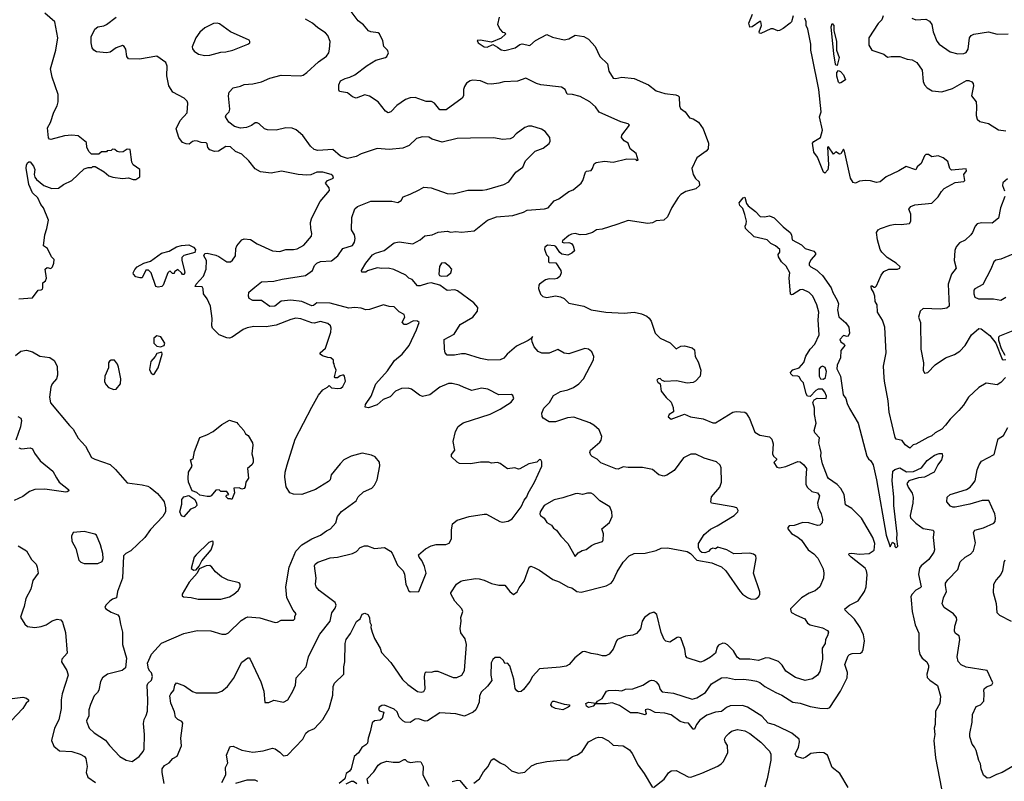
# Model space of a CAD drawing. Extents: x 2087054 to 2277909, y 548907 to 753496.
# Tile 143 of 256: x 2125711 to 2133713, y 634814 to 641003. Entities that reach past the tile are written whole.
import ezdxf

# ---------------------------------------------------------------- set-up
doc = ezdxf.new("R2010")
doc.units = 0

msp = doc.modelspace()

# ---------------------------------------------------------------- linework, layer by layer
at = {"layer": '0CON20XD'}
for points in [[(2125705, 638733.8), (2125815, 638742.5), (2125860, 638805), (2125885, 638807.5), (2125895, 638812.5), (2125900, 638825), (2125900, 638865), (2125919.3, 638880.7), (2125928.3, 638901.7), (2125918.8, 638975), (2125935, 638988.8), (2125965, 638982.5), (2125976.4, 638993.6), (2125987.5, 639025), (2125990, 639055), (2125970, 639075), (2125937.5, 639145), (2125903.6, 639166.4), (2125914.2, 639255), (2125932, 639305), (2125943.8, 639375), (2125904.2, 639474.2), (2125881.7, 639501.7), (2125858, 639555), (2125813.8, 639595), (2125785.8, 639665), (2125762.7, 639797.3), (2125765, 639820), (2125775, 639840), (2125785, 639847.5), (2125797, 639847), (2125823.8, 639813.8), (2125833.3, 639785), (2125827.5, 639745), (2125833, 639723), (2125847.5, 639705), (2125907.5, 639655), (2125971.7, 639631.7), (2126026.1, 639633.9), (2126067.5, 639665), (2126134.1, 639695.9), (2126235, 639790), (2126268.3, 639801.7), (2126297, 639803), (2126305, 639810), (2126325, 639810), (2126396.1, 639766.1), (2126433.9, 639733.9), (2126467.5, 639722.5), (2126545, 639712.5), (2126595, 639716.7), (2126633.9, 639703.9), (2126655, 639703.3), (2126687.5, 639725), (2126687.5, 639785), (2126633.6, 639823.6), (2126622.5, 639845), (2126608.3, 639948.3), (2126585, 639950), (2126551.7, 639928.3), (2126525, 639927.5), (2126503.3, 639933.3), (2126485, 639947.5), (2126465, 639950), (2126455, 639940), (2126423, 639937), (2126415, 639930), (2126375, 639930), (2126355, 639910), (2126295, 639910), (2126275, 639930), (2126257.5, 639965), (2126252.5, 640005), (2126185, 640058.8), (2126135, 640064), (2126075, 640058.6), (2125965, 640030), (2125952.5, 640032.5), (2125944.1, 640044.1), (2125938, 640125), (2125961.1, 640168.9), (2125987, 640253), (2126015, 640303.3), (2126024.2, 640335), (2126024, 640395), (2125975.7, 640535), (2125961.9, 640605), (2126005.6, 640754.4), (2126021.9, 640855), (2125997.5, 640985), (2125916.2, 641055)], [(2127003.5, 640045), (2126982.7, 640115), (2127015, 640184.3), (2127070.8, 640245), (2127078, 640325), (2127072.3, 640342.3), (2127046.7, 640365), (2126956.2, 640415), (2126922, 640465), (2126907, 640547), (2126910, 640625), (2126897.5, 640655), (2126825, 640706.7), (2126685, 640681.8), (2126595, 640686), (2126581.1, 640705), (2126573.8, 640765), (2126560, 640785), (2126545, 640792.1), (2126494.8, 640775.2), (2126445, 640740), (2126417, 640733), (2126335, 640741.8), (2126314.4, 640755), (2126299.5, 640775), (2126291.1, 640815), (2126292.5, 640865), (2126321.4, 640925), (2126345, 640945.6), (2126395, 640953.3), (2126417, 640963), (2126495, 641024)], [(2126885.9, 634795), (2126868.4, 634885), (2126870, 634915), (2126888.3, 634941.7), (2126926.2, 634965), (2126955, 634998), (2126991.7, 635018.3), (2127027, 635103), (2127019.6, 635165), (2127037.5, 635285), (2127028.8, 635298.8), (2126996.7, 635315), (2126976.7, 635335), (2126968.8, 635378.8), (2126938.6, 635448.6), (2126932.3, 635507.7), (2126938, 635525), (2126964.5, 635555.5), (2126970.8, 635595), (2126986.1, 635613.9), (2127050.8, 635590.8), (2127115, 635544.2), (2127145, 635531.6), (2127315, 635532.4), (2127354.3, 635545), (2127400, 635585), (2127449.7, 635650.3), (2127517, 635783), (2127565, 635817.5), (2127575, 635816), (2127584, 635805), (2127671.7, 635621.7), (2127696, 635545), (2127704, 635454), (2127735, 635453.8), (2127775, 635472), (2127855, 635456.7), (2127888.8, 635475), (2127932, 635545), (2127952, 635595), (2127958.8, 635655), (2128038, 635745), (2128059.4, 635825), (2128079.1, 635870.9), (2128151.3, 636008.7), (2128234.4, 636115), (2128247.5, 636182.5), (2128275, 636220), (2128282.5, 636245), (2128275, 636265.8), (2128145, 636365.5), (2128120, 636395), (2128116.1, 636415), (2128121.1, 636465), (2128106.5, 636563.5), (2128112.7, 636577.3), (2128134.7, 636595.3), (2128235, 636631.2), (2128295, 636636.5), (2128415.4, 636664.6), (2128448.3, 636681.7), (2128478.8, 636715), (2128513.6, 636726.4), (2128537.6, 636727.6), (2128595, 636706.2), (2128675, 636712.5), (2128725, 636683.3), (2128738.8, 636668.8), (2128780.3, 636570.3), (2128826.2, 636525), (2128838.3, 636498.3), (2128848.8, 636415), (2128863.3, 636386.7), (2128870, 636365), (2128885, 636353.8), (2128955, 636357.5), (2129013.1, 636505), (2128999.7, 636559.7), (2128978.3, 636608.3), (2128956.2, 636635), (2128951.2, 636655), (2129007.7, 636702.3), (2129055, 636727.5), (2129095, 636737.5), (2129175, 636739.2), (2129201.7, 636748.3), (2129221.2, 636785), (2129221.2, 636855), (2129228.8, 636905), (2129265, 636935.8), (2129363.4, 636966.6), (2129485.9, 636985.9), (2129505, 636984), (2129612.5, 636925), (2129635, 636920), (2129681.7, 636928.3), (2129713.9, 636946.1), (2129787.5, 637045), (2129811.7, 637098.3), (2129833.6, 637126.4), (2129843.3, 637155), (2129895.9, 637244.1), (2129954, 637375), (2129955, 637410), (2129945.9, 637425.9), (2129935, 637430), (2129913.6, 637406.4), (2129850, 637395), (2129775, 637352.5), (2129765, 637350), (2129735, 637362.5), (2129675, 637352.5), (2129616.1, 637396.1), (2129595, 637403.3), (2129545, 637400), (2129525, 637406.7), (2129455, 637406.2), (2129375, 637393.3), (2129285, 637397.5), (2129267, 637407), (2129220.7, 637450.7), (2129219.3, 637470.7), (2129246.7, 637505), (2129234.4, 637575), (2129252.6, 637657.4), (2129273.7, 637696.3), (2129315, 637725.7), (2129535, 637798.6), (2129615, 637839.2), (2129705, 637896.2), (2129726.2, 637925), (2129720, 637950), (2129707.5, 637957.5), (2129605, 637953.8), (2129515, 638000), (2129465, 638007.5), (2129385, 637990), (2129323.4, 638013.4), (2129283.6, 638033.6), (2129225, 638045.6), (2129195, 638045.6), (2129125, 638017.5), (2129045, 637954.6), (2128985, 637940.7), (2128960.7, 637950.7), (2128895, 638000.6), (2128867.6, 638007.6), (2128815, 638005.6), (2128766.2, 637983.8), (2128721.7, 637938.3), (2128664.7, 637915.3), (2128615, 637871.9), (2128545, 637848.8), (2128517.5, 637855), (2128522, 637875), (2128566.9, 637945), (2128605.8, 638044.2), (2128701.2, 638148.8), (2128756.6, 638233.4), (2128818, 638285), (2128875, 638356.7), (2128936.2, 638483.8), (2128957.1, 638542.9), (2128944.5, 638554.5), (2128912.5, 638555), (2128855, 638525.8), (2128835, 638526), (2128819.2, 638545), (2128840.6, 638585), (2128836.3, 638606.3), (2128795, 638630), (2128755, 638669.4), (2128715, 638672.9), (2128666.8, 638686.8), (2128555, 638648.9), (2128525, 638644.3), (2128485, 638658.1), (2128435, 638665.6), (2128385, 638658.5), (2128235, 638698.8), (2128127.1, 638702.9), (2128099.6, 638680.4), (2128085, 638679.1), (2128005, 638712.2), (2127915, 638724.7), (2127835, 638716.2), (2127784.1, 638675.9), (2127745, 638673.1), (2127675, 638720), (2127605, 638722.2), (2127577, 638737), (2127570, 638755), (2127572.3, 638787.7), (2127621.4, 638828.6), (2127675, 638874), (2127775, 638877.1), (2127845, 638895.7), (2128035, 638923.8), (2128089.5, 638965), (2128107.5, 639005), (2128125, 639024.4), (2128155, 639038.6), (2128245.3, 639044.7), (2128295.9, 639084.1), (2128337.5, 639145), (2128415, 639168.6), (2128432.2, 639195), (2128436.4, 639225), (2128431.1, 639255), (2128407.1, 639295), (2128410, 639395), (2128434.2, 639465), (2128455, 639484.3), (2128565, 639527.3), (2128735, 639527.1), (2128785, 639518), (2128811.2, 639535), (2128826.4, 639563.6), (2128885.4, 639584.6), (2128958.2, 639621.8), (2128995, 639642), (2129055, 639636.9), (2129185, 639591.4), (2129235, 639587.1), (2129353, 639617), (2129473, 639617), (2129507.4, 639622.6), (2129645, 639664.3), (2129686.7, 639685), (2129743.3, 639765), (2129801.2, 639805), (2129822.7, 639857.3), (2129900, 639935), (2129965, 639958.8), (2130013, 639997), (2130023, 640017), (2130018.8, 640045), (2129981.2, 640095), (2129953, 640113), (2129872.3, 640137.7), (2129845, 640138), (2129815, 640126.7), (2129745, 640076.7), (2129717.5, 640045), (2129696.1, 640033.9), (2129635, 640030), (2129565, 640042.9), (2129375, 640041.4), (2129265, 640038.1), (2129145, 640007.5), (2129063.4, 640033.4), (2129035, 640048.8), (2128985, 640051.2), (2128935, 640036.7), (2128875, 639982), (2128825, 639958.6), (2128715, 639948.2), (2128615, 639956.7), (2128485, 639913.8), (2128445, 639892.5), (2128375, 639875.6), (2128317.1, 639895), (2128255, 639948.1), (2128135, 639940), (2128105, 639948.8), (2128074.4, 639974.4), (2128011.2, 640061.2), (2127957.9, 640107.9), (2127925, 640122.9), (2127875, 640123.1), (2127794.5, 640104.5), (2127725, 640107.5), (2127700, 640115), (2127656.9, 640156.9), (2127640, 640165), (2127625, 640164), (2127595.9, 640144.1), (2127555, 640127.1), (2127505, 640121.4), (2127456.7, 640135), (2127410.3, 640170.3), (2127383.8, 640215), (2127389.5, 640230.5), (2127414.3, 640255.7), (2127419.2, 640275), (2127406.7, 640385), (2127414.3, 640415), (2127445, 640450), (2127505, 640463.8), (2127535, 640477.5), (2127605, 640482.9), (2127675, 640498.1), (2127745, 640526.7), (2127835, 640551.9), (2127995, 640547.5), (2128015, 640552), (2128045, 640574), (2128139.1, 640660.9), (2128205, 640708), (2128224.2, 640735), (2128230, 640765), (2128234.3, 640825), (2128215.6, 640875), (2128196.6, 640896.6), (2128135, 640936.5), (2128090.6, 640975), (2128035, 641007.3)], [(2127353.8, 634805), (2127386, 634865), (2127384.2, 634925), (2127401.2, 634965), (2127392.5, 635025), (2127415.8, 635085), (2127425, 635095.8), (2127445, 635100), (2127515, 635065.8), (2127605, 635050.6), (2127688.7, 635061.3), (2127765, 635082.5), (2127786.8, 635076.8), (2127825, 635051.2), (2127855, 635021.2), (2127886.7, 635025), (2128011.2, 635155), (2128036.2, 635205), (2128055, 635220), (2128107.3, 635242.7), (2128174, 635315), (2128226.2, 635405), (2128255.7, 635515), (2128258.6, 635585), (2128268.9, 635611.1), (2128344.5, 635685.5), (2128345.6, 635745), (2128354, 635785), (2128356.6, 635935), (2128364, 635965), (2128399.1, 636015), (2128447.9, 636112.1), (2128478, 636135), (2128495, 636172), (2128515, 636180.8), (2128539.3, 636169.3), (2128553.9, 636143.9), (2128557.3, 636107.3), (2128566.2, 636085), (2128564, 636065), (2128575.8, 636025), (2128594.5, 635974.5), (2128641.4, 635895), (2128651.4, 635861.4), (2128727.9, 635777.9), (2128822.2, 635642.2), (2128865, 635601.4), (2128945, 635544.3), (2128975, 635538), (2128995, 635544), (2129005.6, 635565), (2129000.5, 635665), (2129005, 635696.2), (2129015.6, 635704.4), (2129055, 635699.5), (2129085, 635709.6), (2129110, 635710), (2129235, 635658), (2129263.9, 635656.1), (2129305, 635676.2), (2129325.6, 635715), (2129342.9, 635925), (2129330.8, 635970.8), (2129295, 636021.2), (2129290, 636055), (2129298.1, 636115), (2129295.7, 636145), (2129312.5, 636195), (2129304, 636215), (2129247, 636277), (2129213.6, 636336.4), (2129213.9, 636346.1), (2129260, 636415), (2129295, 636440), (2129313.9, 636446.1), (2129415, 636461.9), (2129445, 636460), (2129485, 636449.5), (2129545, 636421.2), (2129605, 636408.1), (2129655, 636408), (2129695, 636357.5), (2129725, 636332.5), (2129755, 636352.5), (2129770, 636385), (2129810.2, 636439.8), (2129850.8, 636555), (2129865, 636561.4), (2129891.7, 636551.7), (2129935, 636529.4), (2130045, 636452.7), (2130095, 636433.5), (2130165, 636393.3), (2130198, 636385), (2130240, 636355), (2130275, 636349.5), (2130476.8, 636403.2), (2130519.2, 636425), (2130535.6, 636445), (2130565.7, 636515), (2130614.3, 636595), (2130665, 636645.8), (2130705.8, 636664.2), (2130795, 636667.5), (2130885, 636690), (2130925, 636708), (2130975, 636710.8), (2131135, 636680), (2131163.9, 636663.9), (2131215, 636610), (2131335, 636589.2), (2131375, 636574), (2131415, 636556.2), (2131448.8, 636525), (2131565.9, 636355.9), (2131585, 636333.8), (2131625, 636306.7), (2131655, 636293.3), (2131695, 636297.5), (2131717.5, 636315), (2131726.4, 636333.6), (2131727, 636353), (2131673.8, 636505), (2131697.5, 636625), (2131692.5, 636645), (2131675, 636660), (2131645, 636667.5), (2131515, 636662.5), (2131457.5, 636695), (2131385, 636717.5), (2131367, 636703), (2131345, 636707.5), (2131325, 636700), (2131308.3, 636681.7), (2131279.3, 636670.7), (2131253.8, 636673.8), (2131242.5, 636685), (2131227.5, 636715), (2131226.7, 636745), (2131275, 636820), (2131325, 636862.5), (2131380.7, 636889.3), (2131517.5, 636975), (2131547.5, 637005), (2131550, 637015), (2131540, 637035), (2131510, 637045), (2131333, 637073), (2131327.5, 637085), (2131334, 637126), (2131400.8, 637205), (2131415.8, 637244.2), (2131412.3, 637362.3), (2131405, 637382.5), (2131375, 637408.8), (2131275, 637440.8), (2131206.4, 637473.6), (2131165, 637472.5), (2131105, 637442), (2131029.1, 637340.9), (2130969.2, 637300.8), (2130946.1, 637293.9), (2130906.2, 637305), (2130855, 637347.8), (2130773.4, 637363.4), (2130655, 637363.3), (2130615, 637368.8), (2130575, 637351.1), (2130555, 637353.3), (2130435, 637402.2), (2130405, 637431.1), (2130362.3, 637452.3), (2130351.4, 637465), (2130345.8, 637485), (2130348.8, 637505), (2130425, 637570), (2130435.8, 637585), (2130441.4, 637615), (2130421.3, 637671.3), (2130378, 637708), (2130343.8, 637726.2), (2130215, 637772.2), (2130162.4, 637767.6), (2130064.3, 637735.7), (2130015, 637735.8), (2129966, 637765), (2129957.7, 637777.7), (2129955.8, 637805), (2129969.4, 637845), (2130016.9, 637893.1), (2130049.7, 637950.3), (2130105, 637982.9), (2130165, 637995.7), (2130211.2, 638015), (2130255, 638044.3), (2130294, 638085), (2130375, 638240), (2130376.7, 638265), (2130360, 638305), (2130335, 638326.2), (2130305, 638331.2), (2130175, 638287.5), (2130135, 638294.3), (2130084.1, 638324.1), (2130015, 638293.8), (2129955, 638292.8), (2129925, 638307.1), (2129893.1, 638345), (2129875.4, 638385), (2129872.5, 638407.5), (2129878.3, 638428.3), (2129867.5, 638412.5), (2129844.5, 638395.5), (2129749.1, 638350.9), (2129672.5, 638285), (2129645, 638251.5), (2129615, 638239.5), (2129525, 638235.6), (2129455, 638249.4), (2129335, 638288.5), (2129301.7, 638288.3), (2129245, 638275.6), (2129185, 638275.8), (2129170, 638295), (2129163.3, 638325), (2129161.2, 638405), (2129242.1, 638447.9), (2129292, 638525), (2129395, 638586), (2129431.2, 638635), (2129433.3, 638665), (2129402.3, 638702.3), (2129270.3, 638800.3), (2129246.7, 638806.7), (2129185, 638802), (2129125.4, 638845.4), (2129055, 638864.4), (2129025, 638860), (2128965, 638840), (2128945, 638841.2), (2128901.2, 638891.2), (2128873.7, 638903.7), (2128847.9, 638927.9), (2128752, 638972), (2128705, 638983.3), (2128655, 638980), (2128615, 638986), (2128536.7, 638963.3), (2128525, 638952.5), (2128492.5, 638952.5), (2128490, 638965), (2128525, 639023.3), (2128578.8, 639091.2), (2128602.5, 639105), (2128673.4, 639126.6), (2128755, 639190), (2128795, 639199.2), (2128905, 639182.5), (2128965, 639213.3), (2129004.1, 639245.9), (2129062.5, 639255), (2129113.2, 639276.8), (2129185, 639283.8), (2129215, 639276.2), (2129255, 639281.4), (2129302.4, 639277.6), (2129405, 639286), (2129513.3, 639375), (2129585, 639400.6), (2129718.6, 639411.4), (2129805, 639438.8), (2129835, 639455.8), (2129975, 639466.7), (2130006.7, 639475), (2130055, 639530), (2130093.2, 639546.8), (2130175, 639608), (2130208.8, 639621.2), (2130273.8, 639675), (2130288.8, 639695), (2130308.6, 639765), (2130316.7, 639773.3), (2130355, 639778.9), (2130366.9, 639795), (2130378.8, 639831.2), (2130395, 639842.9), (2130465, 639854.3), (2130535, 639845.8), (2130645, 639871.2), (2130715, 639870), (2130725, 639860), (2130738.3, 639861.7), (2130720, 639915), (2130672.5, 639955), (2130655, 640000), (2130625, 640017.5), (2130601.2, 640045), (2130606, 640065), (2130665.8, 640145.8), (2130655, 640157.5), (2130596.7, 640173.3), (2130421.3, 640251.3), (2130391.2, 640295), (2130344.3, 640334.3), (2130265, 640378), (2130205, 640395.8), (2130159.2, 640399.2), (2130144, 640435), (2130115, 640454.3), (2129945, 640474), (2129910, 640485), (2129825, 640526.9), (2129755.5, 640504.5), (2129645, 640499.4), (2129605, 640487.5), (2129545, 640480), (2129513.2, 640483.2), (2129455, 640506.9), (2129395, 640512), (2129372.5, 640505), (2129343.4, 640486.6), (2129325, 640460), (2129317.5, 640435), (2129317.5, 640385), (2129307.5, 640365), (2129178.1, 640271.9), (2129125, 640271.2), (2129083.3, 640325), (2129057.5, 640337.5), (2129015, 640338.8), (2128925, 640370), (2128885, 640367.1), (2128846.6, 640353.4), (2128775, 640306.7), (2128726.4, 640253.6), (2128705, 640246), (2128685, 640258.8), (2128623.8, 640335), (2128555, 640382), (2128515, 640391.2), (2128445, 640364.2), (2128416.7, 640375), (2128375, 640410), (2128310.7, 640420.7), (2128303.3, 640433.3), (2128303.8, 640475), (2128317.5, 640505), (2128355, 640526.2), (2128395, 640535.8), (2128435, 640554.4), (2128535, 640631.4), (2128605, 640674), (2128683.3, 640695), (2128696, 640705), (2128708.8, 640735), (2128700, 640755), (2128671.2, 640785), (2128661.7, 640831.7), (2128635, 640887.5), (2128625, 640896.2), (2128565, 640904), (2128545, 640913.8), (2128505, 640960.8), (2128462.9, 640995), (2128405, 641068.6)], [(2129608, 641025), (2129594, 640965), (2129615, 640922.5), (2129635, 640902.5), (2129655, 640900), (2129660, 640885), (2129625, 640852.5), (2129545, 640820), (2129453, 640837), (2129430, 640835), (2129437.5, 640815), (2129485, 640782), (2129510.5, 640779.5), (2129555, 640802.5), (2129595, 640778.8), (2129625, 640758), (2129655, 640753.1), (2129737.5, 640775), (2129775, 640802.5), (2129795, 640807.5), (2129856.4, 640793.6), (2129902.5, 640835), (2129995, 640882.5), (2130040.3, 640860.3), (2130135, 640840.5), (2130175, 640847.1), (2130225, 640878.6), (2130295, 640866.7), (2130335, 640844.3), (2130388, 640785), (2130427.1, 640705), (2130486.9, 640645), (2130497.9, 640585), (2130535, 640528.8), (2130555, 640524), (2130605, 640535.5), (2130705.7, 640524.3), (2130822, 640475), (2130885, 640426.2), (2130955, 640402.1), (2131043.2, 640393.2), (2131062.5, 640385), (2131069.4, 640375), (2131072.7, 640302.7), (2131080.3, 640280.3), (2131118.8, 640255), (2131155, 640206.7), (2131185, 640196.7), (2131229.1, 640169.1), (2131265.7, 640115), (2131309.1, 639999.1), (2131305.8, 639955), (2131290, 639935), (2131215, 639880), (2131174.4, 639795), (2131184.6, 639744.6), (2131203.6, 639713.6), (2131233.3, 639685), (2131236.2, 639655), (2131205, 639628), (2131125, 639605.7), (2131085, 639582), (2131062.4, 639557.6), (2131011.8, 639478.2), (2130975, 639400.8), (2130945, 639374.5), (2130885, 639367.9), (2130855, 639352.2), (2130815, 639347.5), (2130655, 639371.8), (2130565, 639337.9), (2130445, 639302), (2130397.5, 639295), (2130365, 639273.3), (2130315, 639258.8), (2130266.1, 639256.1), (2130225, 639265.8), (2130195, 639260.8), (2130175, 639250), (2130122.5, 639205), (2130120, 639195), (2130135, 639190), (2130175, 639191.4), (2130194.4, 639184.4), (2130208.6, 639165), (2130220, 639125), (2130197.5, 639105), (2130165, 639090), (2130116.4, 639096.4), (2130100.7, 639110.7), (2130069.3, 639159.3), (2130056.4, 639166.4), (2129999.3, 639170.7), (2129980, 639155), (2129977, 639137), (2129983, 639113), (2129991.7, 639091.7), (2130007.5, 639075), (2130010, 639035), (2130015, 639030), (2130068.3, 639028.3), (2130110, 638965), (2130111.2, 638945), (2130100, 638915), (2130079.5, 638900.5), (2130053.6, 638893.6), (2130015, 638897.5), (2129985, 638890), (2129935, 638853.3), (2129928.8, 638845), (2129928.3, 638818.3), (2129943.9, 638773.9), (2129963.8, 638753.8), (2129994.3, 638744.3), (2130065, 638760), (2130105, 638751.9), (2130135, 638737.1), (2130175, 638698.5), (2130294.7, 638674.7), (2130355, 638645.6), (2130475, 638626.7), (2130625, 638619.4), (2130705, 638625.7), (2130765, 638614), (2130806.7, 638595), (2130826.8, 638576.8), (2130843, 638553), (2130875.8, 638455.8), (2130916.7, 638415), (2130997.3, 638377.3), (2131045, 638327.5), (2131085, 638350), (2131113.6, 638353.6), (2131175, 638337.5), (2131195, 638320), (2131201.2, 638265), (2131225, 638222.5), (2131245.9, 638154.1), (2131242, 638105), (2131204.2, 638065.8), (2131184.3, 638055.7), (2131135, 638050), (2131048.3, 638068.3), (2130954.2, 638064.2), (2130931.2, 638071.2), (2130915, 638086.7), (2130900, 638085), (2130890, 638075), (2130897, 638057), (2130917.5, 638045), (2130923.4, 637983.4), (2130965, 637932), (2131005.6, 637895.6), (2131021.7, 637851.7), (2131023.8, 637816.2), (2130990, 637795), (2130980, 637775), (2131005, 637756.7), (2131115, 637797.1), (2131162.5, 637775), (2131265, 637760.5), (2131345, 637728.1), (2131365, 637725.7), (2131507.7, 637812.3), (2131535, 637818), (2131605, 637812.5), (2131616, 637805), (2131642.4, 637762.4), (2131685, 637650), (2131725, 637626), (2131805, 637613.8), (2131823.8, 637595), (2131836, 637555), (2131830, 637475), (2131836.7, 637455), (2131862.5, 637435), (2131862.5, 637425), (2131841.2, 637405), (2131865, 637366), (2131885, 637361.8), (2131937.7, 637372.3), (2132035, 637411.8), (2132055, 637411.1), (2132084.3, 637385), (2132104.5, 637355), (2132099.2, 637275)], [(2131996.7, 641035), (2131983.9, 640986.1), (2131973.3, 640975), (2131915, 640931.2), (2131885, 640916.7), (2131873.9, 640913.9), (2131835, 640930), (2131815, 640930), (2131735, 640890.8), (2131724.4, 640894.4), (2131720.8, 640905), (2131740, 640955), (2131735, 640987.5), (2131725, 640988.8), (2131665, 640946), (2131645, 640943.3), (2131636.2, 640975), (2131667.5, 641047.5)], [(2133723.6, 638096.4), (2133685, 638056), (2133655, 638036.2), (2133565, 638049.4), (2133505, 638014), (2133422, 637935), (2133380.5, 637869.5), (2133345, 637826.7), (2133271.9, 637758.1), (2133235, 637706.7), (2133205, 637676.7), (2133152.5, 637645), (2133125, 637620), (2133091.7, 637608.3), (2132995, 637552.5), (2132973, 637547), (2132945, 637520), (2132907, 637547), (2132882.5, 637582.5), (2132835, 637594.3), (2132825, 637608.8), (2132777.2, 637815), (2132769.2, 637905), (2132738.7, 638065), (2132738, 638095), (2132731.8, 638188.2), (2132753.6, 638296.4), (2132742.2, 638505), (2132722.6, 638562.6), (2132682.1, 638625), (2132680, 638685), (2132665, 638713.8), (2132660.6, 638755), (2132649.7, 638789.7), (2132632.7, 638815), (2132630, 638835), (2132635, 638843.8), (2132655, 638830), (2132665, 638830), (2132675, 638840), (2132713.2, 638926.8), (2132734.4, 638955.6), (2132775, 638975.8), (2132845, 638975.8), (2132863.8, 638985), (2132865.7, 638995), (2132833.5, 639025), (2132761.2, 639071.2), (2132716.8, 639115), (2132705.5, 639135), (2132681.9, 639215), (2132674.3, 639275), (2132689.2, 639295), (2132706, 639305), (2132785, 639332.9), (2132825, 639341.8), (2132875, 639339.5), (2132944, 639346), (2132954, 639365), (2132953.8, 639423.8), (2132937, 639463), (2132952.5, 639485), (2132985, 639498.8), (2133125, 639512.9), (2133176.7, 639563.3), (2133202, 639608), (2133225, 639630.8), (2133315, 639680), (2133385, 639688.8), (2133391.2, 639695), (2133384, 639745), (2133406, 639775), (2133402.5, 639792.5), (2133285, 639780), (2133270, 639795), (2133255, 639850), (2133215, 639880), (2133175, 639897.5), (2133125, 639890), (2133096.4, 639906.4), (2133075, 639906.7), (2133065, 639897.5), (2133036.2, 639833.8), (2133005, 639807.5), (2132995, 639783.8), (2132915, 639810), (2132856.4, 639773.6), (2132753.4, 639726.6), (2132705, 639684.3), (2132675, 639680.8), (2132625, 639694.3), (2132585, 639696.9), (2132535, 639690), (2132504.4, 639675.6), (2132485, 639680), (2132462, 639715), (2132415.4, 639935), (2132405, 639950), (2132385, 639912.5), (2132375, 639910), (2132345, 639930), (2132325, 639910), (2132285, 639970), (2132275, 639967.5), (2132284.5, 639825), (2132277.9, 639782.1), (2132255, 639756.7), (2132244.1, 639764.1), (2132196, 639885), (2132165.9, 639925.9), (2132155, 640000), (2132165, 640012.5), (2132220, 640045), (2132235.9, 640104.1), (2132211.4, 640215), (2132225.9, 640255), (2132205.5, 640435), (2132152.6, 640705), (2132141.9, 640755), (2132140, 640805), (2132116.5, 640925), (2132104.1, 640955), (2132102.5, 640985), (2132090.7, 641015)], [(2132727.8, 641035), (2132718.3, 641001.7), (2132687.5, 640972.5), (2132612.5, 640855), (2132612.5, 640795), (2132635.6, 640755.6), (2132735, 640722.5), (2132765, 640698), (2132795, 640704), (2132865, 640703.8), (2132925, 640681.4), (2132965, 640676.9), (2133003.3, 640655), (2133045, 640592.5), (2133055, 640500), (2133065, 640473.3), (2133085, 640448.8), (2133127.5, 640425), (2133205, 640415.8), (2133293.3, 640445), (2133405, 640507.8), (2133425, 640509.4), (2133448.6, 640498.6), (2133460, 640485), (2133463.5, 640465), (2133445.8, 640385), (2133484.3, 640335), (2133488.6, 640295), (2133483.8, 640225), (2133493.8, 640195), (2133515, 640176.7), (2133585, 640160), (2133665, 640109.2), (2133725, 640099.2)], [(2132962.5, 641015), (2132995, 641001.1), (2133075, 641007.5), (2133105, 640992), (2133124.4, 640964.4), (2133133.8, 640903.8), (2133165, 640828), (2133185, 640804.3), (2133272, 640742), (2133335.7, 640725.7), (2133385, 640728.6), (2133403.4, 640736.6), (2133420.6, 640765), (2133431.5, 640855), (2133445, 640875.6), (2133465, 640885.5), (2133583.6, 640903.6), (2133655, 640884.3), (2133745, 640887.8)], [(2127215, 640711.4), (2127255, 640714.3), (2127345, 640739.2), (2127385, 640740.8), (2127442.5, 640755), (2127565, 640803.3), (2127580, 640815), (2127582.5, 640825), (2127575, 640837.5), (2127425, 640904), (2127335, 640970), (2127315, 640975.7), (2127285, 640971.9), (2127215, 640935.7), (2127175, 640902), (2127141.4, 640855), (2127113.6, 640783.6), (2127116.1, 640766.1), (2127128.3, 640748.3), (2127165, 640724), (2127215, 640711.4)], [(2132355, 640631.2), (2132345, 640634), (2132342, 640642), (2132328.9, 640725), (2132305.8, 640945), (2132315, 640971.2), (2132326.8, 640956.8), (2132328.6, 640915), (2132348.5, 640825), (2132349.6, 640755), (2132372.1, 640695), (2132355, 640631.2)], [(2132375, 640486), (2132365, 640496.2), (2132352.1, 640545), (2132352, 640575), (2132365, 640590), (2132382.4, 640582.4), (2132406, 640555), (2132422.5, 640515), (2132385, 640490), (2132375, 640486)], [(2125677.5, 638275), (2125719.3, 638310.7), (2125765, 638317.1), (2125814, 638305), (2125875, 638268.6), (2125955, 638256.9), (2125992.2, 638232.2), (2126015, 638186.7), (2126018.7, 638115), (2126008.9, 638085), (2125975.4, 638045), (2125963.9, 638016.1), (2125953.5, 637935), (2125959.8, 637889.8), (2126114.5, 637704.5), (2126145.6, 637675.6), (2126185, 637602.5), (2126245, 637536.7), (2126294, 637445), (2126322.1, 637432.1), (2126445, 637387.5), (2126488.7, 637348.7), (2126585, 637240), (2126705, 637224.4), (2126753.2, 637213.2), (2126771.9, 637201.9), (2126831.7, 637151.7), (2126870.8, 637105), (2126884.2, 637085), (2126895.8, 637035), (2126895.7, 637004.3), (2126873.8, 636965), (2126775, 636861.2), (2126727.1, 636795), (2126615, 636688), (2126573.3, 636665), (2126553.3, 636645), (2126545.8, 636465), (2126506.2, 636355), (2126497.5, 636305), (2126465, 636293.8), (2126442.1, 636277.9), (2126410, 636245), (2126402.5, 636225), (2126410, 636215), (2126455, 636189.2), (2126507.7, 636167.7), (2126519.2, 636149.2), (2126530.7, 636090.7), (2126546, 636026), (2126546.5, 635925), (2126578, 635815), (2126570, 635735), (2126542.5, 635715), (2126425, 635684), (2126383.3, 635655), (2126368.8, 635625), (2126353.3, 635555), (2126343.9, 635536.1), (2126315, 635507.5), (2126285, 635437.5), (2126272.5, 635395), (2126271.9, 635345), (2126254.6, 635305.4), (2126255.7, 635295), (2126275, 635246.2), (2126315, 635208.6), (2126408, 635148), (2126440, 635105), (2126523.8, 635015), (2126575, 634985.8), (2126625, 634974), (2126681.4, 635015), (2126713.3, 635055), (2126722, 635075), (2126724.6, 635195), (2126717.7, 635282.3), (2126723.3, 635315), (2126737.5, 635347.5), (2126750, 635385), (2126752.9, 635475), (2126746.9, 635593.1), (2126752, 635608), (2126783.3, 635635), (2126790, 635665), (2126782.5, 635695), (2126767.5, 635707.5), (2126757.4, 635727.4), (2126750.6, 635775), (2126781.9, 635848.1), (2126862.4, 635937.6), (2127045.5, 636014.5), (2127151.9, 636038.1), (2127265, 636036.7), (2127355, 636010), (2127385, 636009.2), (2127408.3, 636021.7), (2127510.1, 636119.9), (2127545, 636143.5), (2127565, 636149.1), (2127663, 636143), (2127785.9, 636104.1), (2127805, 636106.2), (2127835, 636122), (2127936.4, 636123.6), (2127947, 636133), (2127947.5, 636155), (2127956.7, 636175), (2127934.2, 636204.2), (2127881.1, 636305), (2127872.5, 636395), (2127900.6, 636555), (2127954.6, 636685), (2128005, 636735.7), (2128085, 636783.1), (2128156.8, 636813.2), (2128205, 636850), (2128238, 636865), (2128280, 636915), (2128294.2, 636965), (2128325, 637006.2), (2128445.9, 637094.1), (2128462.5, 637125), (2128503.9, 637166.1), (2128572.5, 637195), (2128595, 637220), (2128616.4, 637263.6), (2128637, 637377), (2128636.4, 637406.4), (2128599.3, 637449.3), (2128570, 637465), (2128495, 637480), (2128405, 637456.7), (2128345, 637426.7), (2128316.7, 637395), (2128242, 637305), (2128234, 637265), (2128220.5, 637249.5), (2128115, 637186), (2128005, 637143.8), (2127935, 637146.2), (2127905, 637157.5), (2127876.1, 637206.1), (2127866.2, 637285), (2127868.8, 637325), (2127884, 637385), (2127950.6, 637595), (2128084.6, 637855.4), (2128138.8, 637951.2), (2128174.5, 637995.5), (2128213.6, 638016.4), (2128225, 638030), (2128245, 638011.2), (2128295.7, 638005.7), (2128320.9, 638009.1), (2128337.5, 638022.5), (2128360, 638065), (2128351.2, 638105), (2128345, 638113.3), (2128335, 638114), (2128315, 638108.8), (2128295, 638094), (2128275, 638092.5), (2128270.7, 638100.7), (2128282.5, 638155), (2128268.3, 638188.3), (2128267.5, 638207.5), (2128260, 638215), (2128260, 638235), (2128240, 638255), (2128215, 638256.7), (2128171.2, 638271.2), (2128152.5, 638285), (2128153.3, 638295), (2128195.9, 638334.1), (2128240, 638465), (2128242.5, 638495), (2128235.8, 638515), (2128215.5, 638535.5), (2128155, 638550), (2128105, 638537.1), (2128085, 638540), (2127995, 638573.1), (2127955, 638576.7), (2127915, 638566.7), (2127795, 638519.5), (2127715, 638507.7), (2127615, 638509.6), (2127560.5, 638499.5), (2127525.8, 638485), (2127437.4, 638422.6), (2127415, 638415.5), (2127395, 638417.3), (2127331.5, 638441.5), (2127276.9, 638496.9), (2127271.9, 638515), (2127275.4, 638575), (2127261.2, 638675), (2127235, 638734.4), (2127204.3, 638775), (2127202.5, 638815), (2127195, 638832), (2127137.5, 638835), (2127146.2, 638855), (2127205, 638920), (2127226.5, 638975), (2127228.5, 639045), (2127207.1, 639085), (2127215, 639103.8), (2127235, 639105.5), (2127305, 639090), (2127329.8, 639079.8), (2127395, 639035.6), (2127424.3, 639035.7), (2127441.7, 639048.3), (2127464.2, 639085), (2127467.4, 639142.6), (2127475.5, 639164.5), (2127515, 639213.3), (2127535, 639222.5), (2127585.9, 639215.9), (2127640.3, 639180.3), (2127765, 639124.3), (2127825, 639120.6), (2127875, 639135.6), (2127935, 639134.4), (2127965, 639141.4), (2128019.3, 639170.7), (2128083.3, 639245), (2128086.2, 639265), (2128076.4, 639306.4), (2128073.8, 639355), (2128081.2, 639385), (2128111.7, 639448.3), (2128152.5, 639525), (2128228, 639615), (2128225.7, 639635.7), (2128197.5, 639675), (2128213.3, 639695), (2128260, 639715), (2128256, 639735), (2128243.3, 639745), (2128175, 639764.3), (2128125, 639763.1), (2128077, 639743), (2128045, 639738.6), (2127975, 639745.8), (2127837.3, 639772.7), (2127755, 639757.1), (2127667, 639767), (2127625, 639790), (2127574, 639855), (2127515, 639910), (2127465, 639932.5), (2127425, 639969.7), (2127385, 639971.6), (2127325.8, 639934.2), (2127293, 639933), (2127255, 639945.6), (2127241.1, 639965), (2127234.1, 639994.1), (2127225, 640001.2), (2127185, 640004.4), (2127157, 640017), (2127135, 640019.1), (2127115.8, 640014.2), (2127087.6, 639992.4), (2127063.7, 639993.7), (2127035, 640005.8), (2127003.5, 640045)], [(2133739.3, 639710.7), (2133702.2, 639677.8), (2133698.9, 639655), (2133713.6, 639613.6)], [(2133718, 639565), (2133682.2, 639475), (2133665, 639391.4), (2133615, 639348.8), (2133527.3, 639352.7), (2133493.3, 639345), (2133476.2, 639325), (2133456, 639275), (2133441.2, 639255), (2133395, 639212), (2133349.5, 639190.5), (2133321.7, 639158.3), (2133311.7, 639128.3), (2133305.4, 639045), (2133321.5, 638985), (2133285, 638933.8), (2133256.5, 638855), (2133266.2, 638675), (2133245, 638659.2), (2133195, 638650.6), (2133052.5, 638655), (2133030, 638635), (2133016.2, 638585), (2133031.7, 638541.7), (2133035.8, 638325), (2133056.7, 638215), (2133053.3, 638155), (2133065, 638130), (2133093, 638137), (2133151.2, 638198.8), (2133235, 638255.8), (2133307.2, 638282.8), (2133351.1, 638308.9), (2133395, 638356), (2133447, 638443), (2133505, 638494.3), (2133525, 638490), (2133595, 638435.8), (2133645.5, 638375.5), (2133695, 638244.1), (2133705, 638239.1), (2133725, 638241.4)], [(2132445, 634762.9), (2132375.9, 634875.9), (2132313.6, 634925), (2132275, 635026), (2132246.4, 635046.4), (2132209.1, 635049.1), (2132139.7, 635040.3), (2132100.9, 635009.1), (2132075, 634999.6), (2132024.5, 635014.5), (2132012.5, 635035), (2132039.6, 635090.4), (2132049.6, 635135), (2132046.5, 635155), (2131987.5, 635205), (2131955, 635221.2), (2131845, 635271.5), (2131795, 635286.4), (2131743, 635343), (2131625, 635415.3), (2131585, 635431.1), (2131485, 635425.8), (2131456.6, 635413.4), (2131415, 635381.1), (2131365, 635374.7), (2131295, 635350.9), (2131238.5, 635311.5), (2131211.4, 635275), (2131195, 635236.7), (2131185, 635236.2), (2131145.8, 635285.8), (2131115, 635287.8), (2131079.8, 635299.8), (2131005, 635354.4), (2130955, 635366.2), (2130875, 635372.3), (2130835, 635394.5), (2130815, 635398.9), (2130793.3, 635395), (2130801.2, 635365), (2130795, 635354), (2130735, 635370.6), (2130675, 635371.4), (2130585, 635428.9), (2130555, 635441.5), (2130525, 635450.6), (2130476, 635444), (2130387, 635443), (2130372, 635425), (2130335, 635412.9), (2130316.7, 635425), (2130313.3, 635445), (2130335, 635457.5), (2130395, 635450), (2130407.5, 635465), (2130443.9, 635486.1), (2130480, 635545), (2130495, 635550.8), (2130555, 635553.8), (2130605, 635549.4), (2130635, 635562), (2130694.5, 635565.5), (2130775.4, 635594.6), (2130828.8, 635631.2), (2130845, 635636), (2130865, 635634), (2130885, 635623.3), (2130904.3, 635594.3), (2130915, 635558.8), (2130932, 635542), (2131025, 635530.5), (2131175, 635481.5), (2131215, 635492.3), (2131284.3, 635535), (2131332.9, 635607.1), (2131415, 635653.3), (2131455, 635658.2), (2131529.8, 635639.8), (2131595, 635644.6), (2131655, 635634.7), (2131698.5, 635628.5), (2131725, 635617.9), (2131768.1, 635585), (2131855, 635534.7), (2131905, 635513.2), (2131995, 635456.7), (2132055, 635448.9), (2132135, 635422.9), (2132215, 635408.2), (2132275, 635404.6), (2132295, 635412.2), (2132382.9, 635545), (2132435, 635653.3), (2132437.6, 635697.6), (2132418.3, 635761.7), (2132445, 635833.8), (2132456.2, 635845), (2132477.6, 635852.4), (2132545, 635854.5), (2132557.8, 635865), (2132565.3, 635884.7), (2132577.6, 635955), (2132568.2, 636005), (2132540.6, 636065), (2132495, 636130.8), (2132420, 636205), (2132416.7, 636215), (2132455, 636244.4), (2132525, 636281.5), (2132576.1, 636355), (2132590.4, 636395), (2132597.5, 636495), (2132593.5, 636525), (2132581.9, 636545), (2132468, 636635), (2132450, 636655), (2132452.5, 636665), (2132475, 636668.9), (2132535, 636660.8), (2132615.8, 636664.2), (2132655, 636692.9), (2132661.1, 636745), (2132645, 636795.4), (2132551.9, 636951.9), (2132475, 637030), (2132421.3, 637061.3), (2132410.8, 637145), (2132385, 637192.7), (2132355, 637224.6), (2132285.6, 637275), (2132275, 637288.8), (2132236.2, 637395), (2132223.1, 637455), (2132225.4, 637485.4), (2132217.7, 637522.3), (2132205.7, 637565), (2132210, 637605), (2132174.5, 637645), (2132167.1, 637665), (2132183.1, 637725), (2132170, 637795), (2132169.6, 637845), (2132158.3, 637891.7), (2132166.7, 637913.3), (2132192.5, 637927.5), (2132265, 637924.3), (2132266.9, 637945), (2132255, 637975.8), (2132235, 638000.5), (2132200, 638000), (2132180.5, 637989.5), (2132135, 637940), (2132115, 637943.3), (2132101.7, 637961.7), (2132081.7, 638051.7), (2132060.9, 638070.9), (2132045, 638100), (2132035, 638106), (2131995, 638108), (2131978, 638125), (2131976, 638135), (2131995, 638158.6), (2132045, 638174), (2132085, 638216.2), (2132100.2, 638269.8), (2132135.5, 638325), (2132174.1, 638365.9), (2132208.6, 638441.4), (2132201.5, 638565), (2132205.7, 638625.7), (2132190.9, 638685), (2132156.6, 638756.6), (2132126.8, 638786.8), (2132075, 638811.4), (2132055, 638806.9), (2131995, 638769.2), (2131985, 638766.2), (2131975, 638772.5), (2131965.5, 638905), (2131968.9, 638945), (2131939.8, 638999.8), (2131902.9, 639035), (2131878.6, 639075), (2131876, 639094), (2131890, 639115), (2131890, 639135), (2131853.8, 639165), (2131815, 639183.1), (2131785, 639214.2), (2131679.3, 639239.3), (2131610, 639305), (2131607.5, 639325), (2131616.4, 639343.6), (2131616.7, 639365), (2131605, 639420), (2131588.8, 639468.8), (2131565, 639492.5), (2131557.5, 639515), (2131590, 639555), (2131605, 639560), (2131618.3, 639508.3), (2131630.7, 639490.7), (2131690, 639445), (2131730, 639405), (2131765, 639400), (2131805, 639408.8), (2131842.3, 639392.3), (2131915, 639320), (2131972.5, 639275), (2131982.5, 639255), (2131990, 639215), (2132063.6, 639173.6), (2132095, 639142.5), (2132165, 639122.5), (2132180, 639105), (2132177.5, 639095), (2132142.5, 639055), (2132127.5, 639025), (2132128.3, 639008.3), (2132140, 638995), (2132188.3, 638968.3), (2132212.5, 638945), (2132235, 638923.3), (2132306.2, 638825), (2132320, 638785), (2132355.6, 638725), (2132365.6, 638695), (2132358.6, 638645), (2132369.1, 638589.1), (2132425, 638540), (2132450, 638505), (2132454, 638456), (2132445, 638432.5), (2132435, 638427.5), (2132405, 638437.5), (2132376.7, 638405), (2132383.3, 638385), (2132412.5, 638365), (2132417.5, 638355), (2132384.4, 638315), (2132382.4, 638255), (2132353.7, 638195), (2132350.9, 638165), (2132381.8, 638105), (2132403.6, 637953.6), (2132425.5, 637925), (2132435.4, 637885), (2132455, 637843.1), (2132524.7, 637724.7), (2132597, 637457), (2132608.6, 637435), (2132628, 637418), (2132646.9, 637386.9), (2132674.1, 637265), (2132754.2, 636815), (2132785, 636720), (2132805, 636757.5), (2132820, 636745), (2132823, 636723), (2132835, 636710), (2132846.7, 636725), (2132840, 636785), (2132843.8, 636825), (2132816.2, 637055), (2132816.4, 637125), (2132801.2, 637255), (2132806.4, 637333.6), (2132822.6, 637347.4), (2132865, 637360), (2132918.7, 637328.7), (2132975, 637330.5), (2133039, 637361), (2133085, 637419.6), (2133146.6, 637463.4), (2133185, 637478), (2133207, 637477), (2133210, 637455), (2133204, 637425), (2133174.2, 637385.8), (2133143.2, 637326.8), (2133063.8, 637285), (2133015, 637281.1), (2132936, 637255), (2132920.5, 637235), (2132930.8, 637205), (2132964.5, 637155), (2132971.7, 637121.7), (2132970.8, 637075), (2132948.1, 636975), (2132951.4, 636955), (2132995, 636910.8), (2133055, 636867.5), (2133134.3, 636854.3), (2133140.5, 636840.5), (2133134.3, 636795), (2133145.8, 636695), (2133139.2, 636675), (2133098.6, 636615), (2133036.2, 636563.8), (2133024.6, 636545.4), (2133016.2, 636495), (2133037.9, 636395), (2133030.6, 636385), (2132995, 636366.9), (2132963.8, 636335), (2132954.6, 636315), (2132955.2, 636285.2), (2132963.5, 636195), (2132976.6, 636135), (2132989.2, 636085), (2133017.3, 636017.3), (2133019.6, 635885), (2133027, 635845), (2133044.4, 635814.4), (2133083.4, 635783.4), (2133096.2, 635756.2), (2133097.5, 635735), (2133083.1, 635683.1), (2133086.9, 635656.9), (2133108.6, 635635), (2133171.5, 635591.5), (2133194.5, 635505), (2133190, 635445), (2133153.8, 635385), (2133150.6, 635275), (2133142.9, 635245), (2133149.2, 635195), (2133139.6, 635145), (2133154.8, 635005), (2133203.4, 634753.4)], [(2126835, 638828.9), (2126816.2, 638835), (2126778.8, 638945), (2126758.3, 638968.3), (2126735, 638967.5), (2126707.5, 638905), (2126685.9, 638904.1), (2126655, 638914.2), (2126636.7, 638935), (2126633.6, 638946.4), (2126647, 638973), (2126666.4, 638993.6), (2126720, 639025), (2126775, 639041.4), (2126863.8, 639105), (2126925, 639121.4), (2126985, 639157.8), (2127025, 639168.5), (2127085, 639173.3), (2127122.5, 639155), (2127139.2, 639135), (2127135, 639112.5), (2127045, 639086.7), (2127028.3, 639071.7), (2127027.5, 639045), (2127051.7, 638951.7), (2127048.3, 638931.7), (2127035, 638932.5), (2127026.7, 638946.7), (2126995, 638972.5), (2126970, 638955), (2126965, 638940), (2126951.7, 638941.7), (2126935, 638960), (2126925, 638957.5), (2126913.8, 638945), (2126877.5, 638845), (2126865, 638834.4), (2126835, 638828.9)], [(2133782.1, 639097.9), (2133685, 639055.8), (2133645, 639049.5), (2133627.1, 639035), (2133603.3, 638975), (2133539.4, 638850.6), (2133475, 638817.1), (2133464.3, 638805), (2133465.8, 638775), (2133475, 638748.8), (2133504.2, 638735.8), (2133625, 638734.2), (2133685, 638722.5), (2133725, 638747.8)], [(2129138, 638918), (2129185, 638920.5), (2129213.6, 638945), (2129224.3, 638975), (2129205, 638997.5), (2129165, 639026), (2129140, 639025), (2129123.6, 638996.4), (2129116.7, 638935), (2129122.5, 638925), (2129138, 638918)], [(2133719.2, 638275), (2133689.6, 638329.6), (2133668.9, 638395), (2133667.5, 638425), (2133675.7, 638435), (2133786.6, 638476.6)], [(2126855, 638343.3), (2126883.9, 638356.1), (2126890, 638375), (2126858.8, 638425), (2126825, 638433.8), (2126801.2, 638415), (2126802, 638375), (2126825, 638348.8), (2126855, 638343.3)], [(2126795, 638120), (2126805, 638122.5), (2126835.7, 638174.3), (2126867.5, 638285), (2126865, 638300), (2126825, 638290), (2126812.5, 638265), (2126776.7, 638225), (2126765, 638160), (2126780.5, 638130.5), (2126795, 638120)], [(2126475, 637997.5), (2126495, 638000), (2126530, 638045), (2126533.8, 638085), (2126515, 638180), (2126505, 638202.5), (2126480, 638235), (2126455, 638237.5), (2126440.7, 638229.3), (2126433.3, 638215), (2126433.3, 638175), (2126403.3, 638105), (2126400.7, 638060.7), (2126412.5, 638035), (2126432.5, 638015), (2126475, 637997.5)], [(2132245, 638080.7), (2132261.2, 638095), (2132267.8, 638145), (2132256.4, 638176.4), (2132235, 638186.9), (2132219.7, 638180.3), (2132209.1, 638165), (2132208.5, 638105), (2132218.6, 638085), (2132245, 638080.7)], [(2125695, 637779.4), (2125718.8, 637765), (2125726, 637745), (2125716, 637695), (2125680, 637585)], [(2127435, 637103.3), (2127425, 637110), (2127405, 637110), (2127390, 637125), (2127391.7, 637138.3), (2127410, 637145), (2127395, 637170), (2127345, 637170), (2127331.7, 637181.7), (2127305, 637180), (2127266.7, 637135), (2127255, 637129.2), (2127235, 637127.1), (2127175, 637140), (2127150.7, 637160.7), (2127112.5, 637175), (2127083.8, 637245), (2127080, 637275), (2127082.5, 637325), (2127112.5, 637375), (2127100, 637425), (2127120, 637435), (2127132.5, 637495), (2127175, 637607.5), (2127231.7, 637628.3), (2127283.6, 637656.4), (2127355, 637712.5), (2127415, 637747.5), (2127475, 637730), (2127485, 637720), (2127532.5, 637665), (2127547, 637637), (2127567.5, 637625), (2127602.5, 637565), (2127606.7, 637545), (2127597.5, 637475), (2127607.5, 637435), (2127607.5, 637405), (2127597.5, 637385), (2127562.5, 637355), (2127571.7, 637278.3), (2127547.5, 637245), (2127543, 637207), (2127535, 637192.5), (2127515, 637187.5), (2127495, 637197.5), (2127450, 637195), (2127457, 637157), (2127435, 637103.3)], [(2133255, 636450), (2133334.3, 636535), (2133355, 636596), (2133396.2, 636635), (2133439.4, 636660.6), (2133462.2, 636687.8), (2133478.3, 636751.7), (2133464, 636835), (2133473.8, 636855), (2133545.5, 636874.5), (2133627.7, 636912.3), (2133640, 636925), (2133642.5, 636955), (2133635, 636987.5), (2133586.9, 637096.9), (2133534.5, 637095.5), (2133432.5, 637065), (2133315, 637042.5), (2133295, 637042.5), (2133275, 637050.8), (2133246, 637085), (2133248.3, 637121.7), (2133274.3, 637145.7), (2133405, 637185.8), (2133435, 637204), (2133449.6, 637220.4), (2133475.8, 637255.8), (2133493.3, 637345), (2133508.1, 637385), (2133527.5, 637415), (2133630, 637470), (2133663.3, 637596.7), (2133707.3, 637622.7), (2133740.7, 637689.3)], [(2125705, 637523.3), (2125725, 637516.2), (2125795, 637524), (2125813.8, 637515), (2125830.1, 637480.1), (2125877.9, 637417.9), (2125980, 637335), (2126009.1, 637279.1), (2126032, 637245), (2126108, 637185), (2126110, 637175), (2126097.5, 637165), (2126085, 637162.5), (2125915, 637188.9), (2125834.4, 637185.6), (2125791.4, 637168.6), (2125735, 637128.8), (2125665, 637096.2)], [(2132099.2, 637275), (2132101.1, 637225), (2132112.5, 637202.5), (2132150.2, 637170.2), (2132195, 637158.6), (2132212, 637135), (2132194.5, 637075), (2132201.2, 637041.2), (2132226.1, 636986.1), (2132234.3, 636945), (2132232, 636915), (2132215, 636896), (2132195, 636892.5), (2132125, 636915.6), (2132075, 636916.4), (2132005, 636893.8), (2131965, 636890), (2131953.1, 636876.9), (2131953.5, 636865), (2131985, 636826.7), (2132035, 636799.1), (2132065, 636773.8), (2132118.2, 636695), (2132165, 636662.9), (2132198.3, 636628.3), (2132239.7, 636539.7), (2132247.5, 636505), (2132242.5, 636465), (2132215, 636393.8), (2132175, 636361.4), (2132128.1, 636341.9), (2132065, 636304.4), (2131976.4, 636215), (2131976.9, 636196.9), (2131985, 636185.6), (2132025, 636163.3), (2132092, 636135), (2132115, 636098.8), (2132135, 636086), (2132235, 636062), (2132275, 636040), (2132284, 636025), (2132275.8, 635995), (2132258.8, 635965), (2132256, 635935), (2132232.5, 635895), (2132235.6, 635805), (2132214.3, 635705), (2132194.4, 635675.6), (2132153.9, 635646.1), (2132095, 635632.9), (2132015, 635657.5), (2131938.3, 635708.3), (2131907.3, 635757.3), (2131877.3, 635787.3), (2131805.3, 635815.3), (2131775, 635816.2), (2131715, 635796.8), (2131645, 635805.6), (2131565, 635806), (2131542.6, 635822.6), (2131513.6, 635873.6), (2131463.4, 635923.4), (2131445, 635934.2), (2131425, 635935.8), (2131390.2, 635919.8), (2131380, 635905), (2131365.3, 635854.7), (2131325, 635823.5), (2131275, 635792.5), (2131245, 635782.9), (2131135, 635816.7), (2131125, 635830), (2131117, 635887), (2131085, 635980), (2131065, 635986.2), (2131055, 635983.3), (2130995, 635943.8), (2130961.7, 635951.7), (2130947.5, 635965), (2130925, 636022.5), (2130888, 636168), (2130865, 636188.1), (2130832.2, 636177.8), (2130788.8, 636145), (2130768.8, 636115), (2130756.6, 636053.4), (2130725, 636015.6), (2130695, 636001.8), (2130635, 635992.7), (2130570, 635965), (2130560, 635955), (2130535, 635887.5), (2130502.3, 635847.7), (2130475, 635833.8), (2130446.4, 635833.6), (2130410, 635845), (2130355, 635851.4), (2130305, 635868.8), (2130285, 635866.2), (2130223.9, 635816.1), (2130177.9, 635762.1), (2130151.8, 635748.2), (2130102.3, 635742.3), (2129935, 635726.9), (2129877.5, 635665), (2129855.7, 635625), (2129805, 635558.8), (2129786.8, 635543.2), (2129765, 635542), (2129750.3, 635550.3), (2129737.9, 635567.9), (2129728.1, 635645), (2129695, 635753.3), (2129675, 635772.5), (2129655, 635770), (2129642.5, 635795), (2129615, 635820), (2129575, 635820), (2129555, 635804), (2129543.3, 635776.7), (2129540, 635675), (2129547.7, 635632.3), (2129513.2, 635586.8), (2129460.6, 635539.4), (2129447.5, 635505), (2129444.2, 635455.8), (2129432.9, 635425), (2129417.1, 635395), (2129395.4, 635374.6), (2129325, 635344.4), (2129255, 635361.5), (2129125, 635369.5), (2129025, 635304.5), (2129005, 635303.8), (2128951.1, 635321.1), (2128925, 635319.1), (2128885, 635290.5), (2128845, 635293.3), (2128825, 635304.4), (2128795.6, 635335), (2128778.4, 635378.4), (2128755, 635400.4), (2128675, 635432.5), (2128655, 635429.2), (2128632, 635415), (2128628.3, 635398.3), (2128635, 635386.7), (2128670, 635375), (2128656.7, 635325), (2128639.3, 635310.7), (2128595, 635306), (2128575, 635288), (2128560, 635215), (2128542, 635165), (2128538, 635125), (2128525, 635109.2), (2128491.7, 635088.3), (2128463.3, 635045), (2128428.1, 635015), (2128404.3, 634915), (2128390, 634895), (2128363.1, 634876.9), (2128353.1, 634835), (2128306.7, 634795)], [(2127045, 636964.4), (2127025, 636972.5), (2127011.1, 637005), (2127028.8, 637065), (2127028.5, 637105), (2127045, 637126.7), (2127085.7, 637135.7), (2127133.1, 637105), (2127147.3, 637075), (2127149.5, 637055), (2127135, 637038.1), (2127098.6, 637025), (2127045, 636964.4)], [(2130225, 636640), (2130250.7, 636669.3), (2130281.7, 636688.3), (2130315, 636696.7), (2130359.3, 636730.7), (2130385, 636742.5), (2130446.4, 636763.6), (2130452.5, 636775), (2130456.4, 636823.6), (2130442.5, 636865), (2130505, 636917.5), (2130526.7, 636965), (2130523, 637003), (2130507.5, 637045), (2130425, 637093.3), (2130375, 637144), (2130355, 637154.2), (2130324.3, 637155.7), (2130285, 637144), (2130245, 637152.9), (2130225, 637150), (2130125, 637116.2), (2130055, 637100), (2129973.3, 637055), (2129940, 637005), (2129937.5, 636985), (2129943.6, 636973.6), (2129973, 636953), (2129995, 636917.5), (2130033.3, 636895), (2130050.5, 636870.5), (2130074.2, 636854.2), (2130110, 636805), (2130165, 636746.7), (2130225, 636640)], [(2126235, 636582.7), (2126345, 636584.6), (2126380.2, 636599.8), (2126390, 636625), (2126385.7, 636665.7), (2126366.5, 636735), (2126335, 636812.9), (2126322.4, 636822.4), (2126235, 636844), (2126145, 636836.7), (2126132, 636805), (2126135.8, 636765.8), (2126167.5, 636705), (2126190.7, 636610.7), (2126207.5, 636595), (2126235, 636582.7)], [(2127125, 636530), (2127145, 636532.5), (2127168.8, 636561.2), (2127190.8, 636605), (2127266.4, 636693.6), (2127283.8, 636743.8), (2127283.3, 636763.3), (2127275, 636766.2), (2127246.7, 636755), (2127143.8, 636655), (2127130, 636635), (2127103.8, 636543.8), (2127125, 636530)], [(2125697.9, 636727.9), (2125765, 636687.5), (2125806.7, 636615), (2125845, 636577.5), (2125853.9, 636553.9), (2125860, 636505), (2125816.7, 636445), (2125800, 636375), (2125759.5, 636300.5), (2125748.1, 636235), (2125735.6, 636204.4), (2125718.3, 636148.3), (2125751.4, 636091.4), (2125773, 636073), (2125835, 636064.3), (2125885, 636072.9), (2125925.5, 636084.5), (2125975, 636117.5), (2126015, 636132.5), (2126045, 636126), (2126057.6, 636107.6), (2126083.2, 636023.2), (2126096, 635855), (2126054.2, 635805), (2126050.8, 635785), (2126093.6, 635715), (2126103.6, 635675), (2126056, 635525), (2126048.5, 635475), (2126047.7, 635405), (2126027.6, 635312.4), (2125993.1, 635245), (2125968.8, 635145), (2125989.5, 635099.5), (2126035, 635062.5), (2126135, 635056.5), (2126202, 635035), (2126236.2, 635016.2), (2126248.3, 634998.3), (2126258.6, 634935), (2126252, 634885), (2126265, 634847.5), (2126326.2, 634805)], [(2133717.9, 636612.1), (2133708.3, 636591.7), (2133698.1, 636525), (2133685.7, 636495), (2133647.7, 636452.3), (2133626.4, 636413.6), (2133623, 636347), (2133648.2, 636258.2), (2133653.2, 636185), (2133672.9, 636162.9), (2133767.8, 636115)], [(2127345, 636294.4), (2127415, 636312.9), (2127451.2, 636335), (2127486.7, 636365), (2127502.5, 636395), (2127502.5, 636415), (2127495, 636426.7), (2127405, 636449.2), (2127351.2, 636475), (2127302.5, 636515), (2127272.5, 636555), (2127255, 636568.6), (2127225.6, 636564.4), (2127170.7, 636539.3), (2127152.5, 636505), (2127087.3, 636432.7), (2127030, 636335), (2127031.7, 636321.7), (2127042.5, 636312.5), (2127105, 636308.6), (2127160, 636295), (2127345, 636294.4)], [(2133840.2, 634969.8), (2133695, 634884.2), (2133649.7, 634870.3), (2133595, 634841.2), (2133575, 634838.8), (2133544.3, 634864.3), (2133524.2, 634915), (2133520, 634955), (2133505, 634983.3), (2133484, 635065), (2133472.3, 635092.3), (2133453.3, 635115), (2133433.3, 635175), (2133433, 635203), (2133453.3, 635295), (2133454.2, 635355.8), (2133485, 635422.5), (2133520, 635435), (2133548, 635465), (2133550.6, 635525), (2133545.6, 635555), (2133550, 635565), (2133569.3, 635580.7), (2133611.7, 635598.3), (2133620, 635615), (2133575, 635714), (2133402, 635742), (2133361.3, 635761.3), (2133337, 635787), (2133329.4, 635825), (2133352.2, 635965), (2133345.7, 635995.7), (2133317.5, 636015), (2133307.5, 636035), (2133311.2, 636075), (2133326.2, 636125), (2133324, 636145), (2133300, 636175), (2133225.8, 636225.8), (2133209.2, 636255), (2133220, 636305), (2133244.2, 636355), (2133234.2, 636405), (2133236, 636425), (2133255, 636450)], [(2125605, 635482.2), (2125735, 635498), (2125765, 635488.8), (2125783.3, 635475), (2125783.3, 635465), (2125762.5, 635447.5), (2125735.6, 635405), (2125641.2, 635305)], [(2130125, 635394.4), (2130065, 635405.6), (2130038.3, 635418.3), (2130028.1, 635435), (2130035, 635458), (2130045, 635465.6), (2130055, 635464.4), (2130135, 635440.8), (2130180, 635435), (2130180, 635425), (2130167.5, 635415), (2130125, 635394.4)], [(2129401.7, 634798.3), (2129447.3, 634832.7), (2129479.3, 634890.7), (2129517.1, 634932.9), (2129543.8, 634985), (2129565, 635000), (2129615, 634963.3), (2129655.8, 634945.8), (2129708.8, 634898.8), (2129765, 634878.8), (2129815, 634888.8), (2129871.2, 634938.8), (2129915, 634959.2), (2129995, 634975.7), (2130102.5, 634985), (2130165, 634989.2), (2130205, 635015.8), (2130245, 635028), (2130282, 635055), (2130335, 635133.3), (2130395, 635166.7), (2130415, 635172.5), (2130445, 635170), (2130495, 635143.3), (2130535, 635107.5), (2130615, 635103.3), (2130668.3, 635068.3), (2130689.3, 635039.3), (2130736.9, 634945), (2130786.7, 634876.7), (2130853.9, 634763.9)], [(2130863, 634763), (2130949.5, 634830.5), (2130985, 634882.5), (2131005, 634900), (2131045, 634902.5), (2131145, 634850), (2131165, 634847.5), (2131255, 634878.8), (2131383.6, 634936.4), (2131412.5, 634955), (2131428.3, 634971.7), (2131466.7, 635045), (2131463.8, 635105), (2131444, 635135), (2131438.8, 635155), (2131451.2, 635178.8), (2131475, 635203.3), (2131495, 635220), (2131545, 635234), (2131605, 635224.3), (2131645, 635202.5), (2131735, 635132), (2131805, 635058.8), (2131814.4, 635035), (2131815.4, 634985.4), (2131786.5, 634835), (2131765.7, 634765)], [(2128542.5, 634792.5), (2128534.4, 634835), (2128589.5, 634890.5), (2128624, 634946), (2128645, 634960.5), (2128695, 634977.1), (2128745, 634968.8), (2128795, 634970), (2128835, 634990), (2128845, 634990), (2128860, 634975), (2128886.4, 634966.4), (2128945, 634973.8), (2128970.7, 634970.7), (2128991.2, 634935), (2128986, 634865), (2129035, 634773.8)], [(2127645, 634811.2), (2127624, 634824), (2127555.8, 634824.2), (2127465, 634796.2)], [(2128365, 634792.9), (2128407.5, 634815), (2128422.5, 634815), (2128450, 634795)], [(2129225, 634812.5), (2129268.3, 634821.7), (2129289.3, 634819.3), (2129352.7, 634742.7)]]:
    msp.add_lwpolyline(points, dxfattribs=at)

doc.saveas('drawing.dxf')
